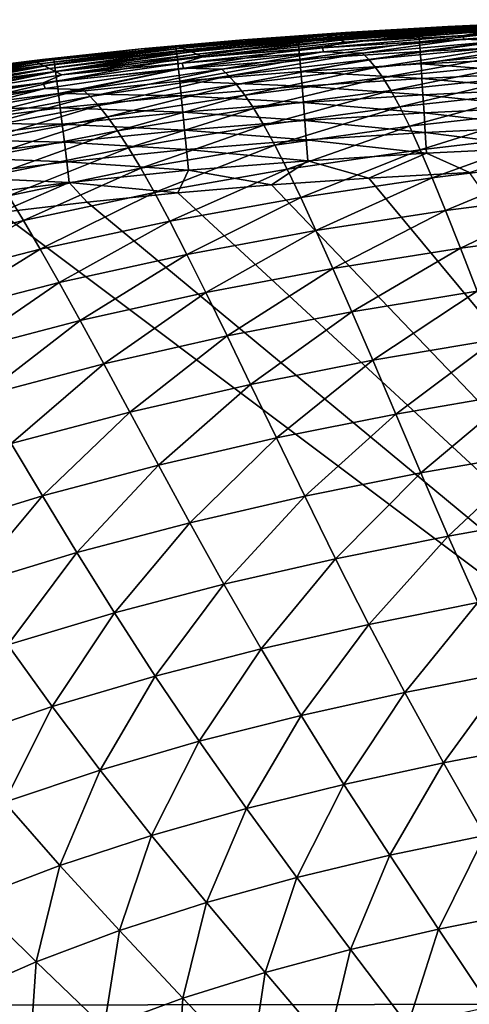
# Model space of a CAD drawing. Header units: metres. Extents: x -105 to 105, y -68 to 103.
# Tile 26 of 256: x -94.37 to -91.35, y 61.4 to 68.02. Entities that reach past the tile are written whole.
import ezdxf

# ---------------------------------------------------------------- set-up
doc = ezdxf.new("R2010")
doc.units = ezdxf.units.M
doc.layers.add('solid_FIT-BATH-150_SW0001', color=7, linetype='CONTINUOUS')

msp = doc.modelspace()

# ---------------------------------------------------------------- linework, layer by layer
at = {"layer": 'solid_FIT-BATH-150_SW0001'}
for points in [[(-91.350197, 67.980423, 13.269473), (-92.329559, 67.92115, 13.272604), (-91.493271, 67.976631, 15.393406)], [(-92.307755, 67.914429, 10.875938), (-92.329559, 67.92115, 13.272604), (-91.350197, 67.980423, 13.269473)], [(-92.329559, 67.92115, 13.272604), (-92.181595, 67.936378, 15.398496), (-91.493271, 67.976631, 15.393406)], [(-91.331184, 67.976166, 10.871188), (-92.307755, 67.914429, 10.875938), (-91.350197, 67.980423, 13.269473)], [(-92.281052, 67.906319, 8.583636), (-92.307755, 67.914429, 10.875938), (-91.331184, 67.976166, 10.871188)], [(-91.307961, 67.970985, 8.577363), (-92.281052, 67.906319, 8.583636), (-91.331184, 67.976166, 10.871188)], [(-91.69194, 67.955475, 15.541383), (-91.493271, 67.976631, 15.393406), (-92.181595, 67.936378, 15.398496)], [(-90.891792, 67.994522, 15.53563), (-91.493271, 67.976631, 15.393406), (-91.69194, 67.955475, 15.541383)], [(-90.891792, 67.994522, 15.53563), (-91.69194, 67.955475, 15.541383), (-91.688881, 67.924751, 15.681681)], [(-90.891792, 67.994522, 15.53563), (-91.688881, 67.924751, 15.681681), (-90.889175, 67.963699, 15.675881)], [(-91.350197, 67.980423, 13.269473), (-91.493271, 67.976631, 15.393406), (-90.808037, 68.008522, 15.388434)], [(-90.891792, 67.994522, 15.53563), (-90.808037, 68.008522, 15.388434), (-91.493271, 67.976631, 15.393406)], [(-90.443283, 67.978088, 0.426956), (-90.452423, 67.957306, -1.352847), (-91.385941, 67.916641, 0.436292)], [(-90.443283, 67.978088, 0.426956), (-91.385941, 67.916641, 0.436292), (-91.223022, 67.945786, 2.316244)], [(-90.37693, 68.023041, 13.266348), (-91.350197, 67.980423, 13.269473), (-90.808037, 68.008522, 15.388434)], [(-91.331184, 67.976166, 10.871188), (-91.350197, 67.980423, 13.269473), (-90.37693, 68.023041, 13.266348)], [(-92.329559, 67.92115, 13.272604), (-93.304321, 67.84214, 13.275725), (-92.869713, 67.886673, 15.403646)], [(-93.280113, 67.832542, 10.880594), (-93.304321, 67.84214, 13.275725), (-92.329559, 67.92115, 13.272604)], [(-92.307755, 67.914429, 10.875938), (-93.280113, 67.832542, 10.880594), (-92.329559, 67.92115, 13.272604)], [(-93.250427, 67.820984, 8.589747), (-93.280113, 67.832542, 10.880594), (-92.307755, 67.914429, 10.875938)], [(-92.281052, 67.906319, 8.583636), (-93.250427, 67.820984, 8.589747), (-92.307755, 67.914429, 10.875938)], [(-93.216873, 67.807739, 6.402229), (-93.250427, 67.820984, 8.589747), (-92.281052, 67.906319, 8.583636)], [(-92.250908, 67.896843, 6.39484), (-93.216873, 67.807739, 6.402229), (-92.281052, 67.906319, 8.583636)], [(-92.329559, 67.92115, 13.272604), (-92.869713, 67.886673, 15.403646), (-92.181595, 67.936378, 15.398496)], [(-92.503067, 67.904045, 15.547396), (-92.181595, 67.936378, 15.398496), (-92.869713, 67.886673, 15.403646)], [(-91.69194, 67.955475, 15.541383), (-92.181595, 67.936378, 15.398496), (-92.503067, 67.904045, 15.547396)], [(-91.69194, 67.955475, 15.541383), (-92.503067, 67.904045, 15.547396), (-92.499481, 67.873451, 15.687753)], [(-91.69194, 67.955475, 15.541383), (-92.499481, 67.873451, 15.687753), (-91.688881, 67.924751, 15.681681)], [(-91.688881, 67.924751, 15.681681), (-92.499481, 67.873451, 15.687753), (-92.494675, 67.823959, 15.82002)], [(-91.688881, 67.924751, 15.681681), (-92.494675, 67.823959, 15.82002), (-91.684898, 67.875137, 15.813884)], [(-91.385941, 67.916641, 0.436292), (-91.38887, 67.892395, -1.343676), (-92.334801, 67.834961, 0.445789)], [(-91.385941, 67.916641, 0.436292), (-92.334801, 67.834961, 0.445789), (-92.183372, 67.87117, 2.325474)], [(-92.250908, 67.896843, 6.39484), (-92.281052, 67.906319, 8.583636), (-91.307961, 67.970985, 8.577363)], [(-91.281746, 67.964722, 6.387272), (-92.250908, 67.896843, 6.39484), (-91.307961, 67.970985, 8.577363)], [(-92.21817, 67.885429, 4.308943), (-92.250908, 67.896843, 6.39484), (-91.281746, 67.964722, 6.387272)], [(-91.253281, 67.956673, 4.300377), (-92.21817, 67.885429, 4.308943), (-91.281746, 67.964722, 6.387272)], [(-91.253281, 67.956673, 4.300377), (-92.183372, 67.87117, 2.325474), (-92.21817, 67.885429, 4.308943)], [(-91.253281, 67.956673, 4.300377), (-91.223022, 67.945786, 2.316244), (-92.183372, 67.87117, 2.325474)], [(-91.385941, 67.916641, 0.436292), (-92.183372, 67.87117, 2.325474), (-91.223022, 67.945786, 2.316244)], [(-90.889175, 67.963699, 15.675881), (-91.688881, 67.924751, 15.681681), (-91.684898, 67.875137, 15.813884)], [(-90.889175, 67.963699, 15.675881), (-91.684898, 67.875137, 15.813884), (-90.88588, 67.913994, 15.808034)], [(-90.88588, 67.913994, 15.808034), (-91.684898, 67.875137, 15.813884), (-91.680046, 67.808136, 15.936461)], [(-90.88588, 67.913994, 15.808034), (-91.680046, 67.808136, 15.936461), (-90.881943, 67.846901, 15.930559)], [(-91.122948, 67.881958, -3.025565), (-91.38887, 67.892395, -1.343676), (-90.452423, 67.957306, -1.352847)], [(-91.385941, 67.916641, 0.436292), (-90.452423, 67.957306, -1.352847), (-91.38887, 67.892395, -1.343676)], [(-93.304321, 67.84214, 13.275725), (-94.26564, 67.740189, 13.27882), (-93.555901, 67.826286, 15.40892)], [(-94.239494, 67.727325, 10.885127), (-94.26564, 67.740189, 13.27882), (-93.304321, 67.84214, 13.275725)], [(-93.280113, 67.832542, 10.880594), (-94.239494, 67.727325, 10.885127), (-93.304321, 67.84214, 13.275725)], [(-93.304321, 67.84214, 13.275725), (-93.555901, 67.826286, 15.40892), (-92.869713, 67.886673, 15.403646)], [(-93.321487, 67.837952, 15.55368), (-92.869713, 67.886673, 15.403646), (-93.555901, 67.826286, 15.40892)], [(-92.503067, 67.904045, 15.547396), (-92.869713, 67.886673, 15.403646), (-93.321487, 67.837952, 15.55368)], [(-92.503067, 67.904045, 15.547396), (-93.321487, 67.837952, 15.55368), (-93.317276, 67.80751, 15.694112)], [(-92.503067, 67.904045, 15.547396), (-93.317276, 67.80751, 15.694112), (-92.499481, 67.873451, 15.687753)], [(-92.499481, 67.873451, 15.687753), (-93.317276, 67.80751, 15.694112), (-93.311478, 67.758179, 15.826457)], [(-92.499481, 67.873451, 15.687753), (-93.311478, 67.758179, 15.826457), (-92.494675, 67.823959, 15.82002)], [(-93.180435, 67.792404, 4.317369), (-93.216873, 67.807739, 6.402229), (-92.250908, 67.896843, 6.39484)], [(-92.21817, 67.885429, 4.308943), (-93.180435, 67.792404, 4.317369), (-92.250908, 67.896843, 6.39484)], [(-92.21817, 67.885429, 4.308943), (-93.141693, 67.77417, 2.33466), (-93.180435, 67.792404, 4.317369)], [(-92.21817, 67.885429, 4.308943), (-92.183372, 67.87117, 2.325474), (-93.141693, 67.77417, 2.33466)], [(-92.334801, 67.834961, 0.445789), (-93.141693, 67.77417, 2.33466), (-92.183372, 67.87117, 2.325474)], [(-91.684898, 67.875137, 15.813884), (-92.494675, 67.823959, 15.82002), (-92.488716, 67.75708, 15.942663)], [(-91.684898, 67.875137, 15.813884), (-92.488716, 67.75708, 15.942663), (-91.680046, 67.808136, 15.936461)], [(-92.334801, 67.834961, 0.445789), (-91.38887, 67.892395, -1.343676), (-92.331581, 67.806656, -1.334169)], [(-92.068336, 67.797668, -3.016387), (-92.331581, 67.806656, -1.334169), (-91.38887, 67.892395, -1.343676)], [(-91.122948, 67.881958, -3.025565), (-92.068336, 67.797668, -3.016387), (-91.38887, 67.892395, -1.343676)], [(-92.025826, 67.756531, -4.597935), (-92.068336, 67.797668, -3.016387), (-91.122948, 67.881958, -3.025565)], [(-91.086006, 67.843803, -4.606498), (-92.025826, 67.756531, -4.597935), (-91.122948, 67.881958, -3.025565)], [(-91.980225, 67.702782, -6.083648), (-92.025826, 67.756531, -4.597935), (-91.086006, 67.843803, -4.606498)], [(-91.046425, 67.792976, -6.091373), (-91.980225, 67.702782, -6.083648), (-91.086006, 67.843803, -4.606498)], [(-90.881943, 67.846901, 15.930559), (-91.680046, 67.808136, 15.936461), (-91.674423, 67.725258, 16.047882)], [(-90.881943, 67.846901, 15.930559), (-91.674423, 67.725258, 16.047882), (-90.877441, 67.763939, 16.041925)], [(-94.26564, 67.740189, 13.27882), (-94.219925, 67.755852, 15.414201), (-93.555901, 67.826286, 15.40892)], [(-94.207367, 67.711876, 8.59566), (-94.239494, 67.727325, 10.885127), (-93.280113, 67.832542, 10.880594)], [(-94.142242, 67.754562, 15.56025), (-93.555901, 67.826286, 15.40892), (-94.219925, 67.755852, 15.414201)], [(-93.250427, 67.820984, 8.589747), (-94.207367, 67.711876, 8.59566), (-93.280113, 67.832542, 10.880594)], [(-94.171051, 67.694374, 6.40939), (-94.207367, 67.711876, 8.59566), (-93.250427, 67.820984, 8.589747)], [(-93.216873, 67.807739, 6.402229), (-94.171051, 67.694374, 6.40939), (-93.250427, 67.820984, 8.589747)], [(-94.131584, 67.674576, 4.325596), (-94.171051, 67.694374, 6.40939), (-93.216873, 67.807739, 6.402229)], [(-93.321487, 67.837952, 15.55368), (-93.555901, 67.826286, 15.40892), (-94.142242, 67.754562, 15.56025)], [(-93.321487, 67.837952, 15.55368), (-94.142242, 67.754562, 15.56025), (-94.137291, 67.724304, 15.700769)], [(-93.321487, 67.837952, 15.55368), (-94.137291, 67.724304, 15.700769), (-93.317276, 67.80751, 15.694112)], [(-93.317276, 67.80751, 15.694112), (-94.137291, 67.724304, 15.700769), (-94.130325, 67.675186, 15.833206)], [(-93.180435, 67.792404, 4.317369), (-94.131584, 67.674576, 4.325596), (-93.216873, 67.807739, 6.402229)], [(-93.180435, 67.792404, 4.317369), (-94.089607, 67.651848, 2.343734), (-94.131584, 67.674576, 4.325596)], [(-93.317276, 67.80751, 15.694112), (-94.130325, 67.675186, 15.833206), (-93.311478, 67.758179, 15.826457)], [(-93.180435, 67.792404, 4.317369), (-93.141693, 67.77417, 2.33466), (-94.089607, 67.651848, 2.343734)], [(-93.280464, 67.730095, 0.455373), (-94.089607, 67.651848, 2.343734), (-93.141693, 67.77417, 2.33466)], [(-92.494675, 67.823959, 15.82002), (-93.311478, 67.758179, 15.826457), (-93.304207, 67.691467, 15.94918)], [(-92.494675, 67.823959, 15.82002), (-93.304207, 67.691467, 15.94918), (-92.488716, 67.75708, 15.942663)], [(-92.334801, 67.834961, 0.445789), (-92.331581, 67.806656, -1.334169), (-93.280464, 67.730095, 0.455373)], [(-92.334801, 67.834961, 0.445789), (-93.280464, 67.730095, 0.455373), (-93.141693, 67.77417, 2.33466)], [(-93.280464, 67.730095, 0.455373), (-92.331581, 67.806656, -1.334169), (-93.2714, 67.697159, -1.324392)], [(-93.013496, 67.689384, -3.006698), (-93.2714, 67.697159, -1.324392), (-92.331581, 67.806656, -1.334169)], [(-92.068336, 67.797668, -3.016387), (-93.013496, 67.689384, -3.006698), (-92.331581, 67.806656, -1.334169)], [(-92.965996, 67.644798, -4.588607), (-93.013496, 67.689384, -3.006698), (-92.068336, 67.797668, -3.016387)], [(-92.025826, 67.756531, -4.597935), (-92.965996, 67.644798, -4.588607), (-92.068336, 67.797668, -3.016387)], [(-91.680046, 67.808136, 15.936461), (-92.488716, 67.75708, 15.942663), (-92.481743, 67.674332, 16.054152)], [(-91.680046, 67.808136, 15.936461), (-92.481743, 67.674332, 16.054152), (-91.674423, 67.725258, 16.047882)], [(-91.930824, 67.633667, -7.476089), (-91.980225, 67.702782, -6.083648), (-91.046425, 67.792976, -6.091373)], [(-91.003609, 67.726753, -7.482804), (-91.930824, 67.633667, -7.476089), (-91.046425, 67.792976, -6.091373)], [(-94.26564, 67.740189, 13.27882), (-95.206474, 67.611961, 13.281869), (-94.851318, 67.676216, 15.419418)], [(-95.178879, 67.595543, 10.889516), (-95.206474, 67.611961, 13.281869), (-94.26564, 67.740189, 13.27882)], [(-94.239494, 67.727325, 10.885127), (-95.178879, 67.595543, 10.889516), (-94.26564, 67.740189, 13.27882)], [(-95.144928, 67.575844, 8.601348), (-95.178879, 67.595543, 10.889516), (-94.239494, 67.727325, 10.885127)], [(-94.207367, 67.711876, 8.59566), (-95.144928, 67.575844, 8.601348), (-94.239494, 67.727325, 10.885127)], [(-95.106506, 67.553665, 6.416288), (-95.144928, 67.575844, 8.601348), (-94.207367, 67.711876, 8.59566)], [(-94.171051, 67.694374, 6.40939), (-95.106506, 67.553665, 6.416288), (-94.207367, 67.711876, 8.59566)], [(-94.142242, 67.754562, 15.56025), (-94.851318, 67.676216, 15.419418), (-94.95974, 67.651054, 15.567115)], [(-94.142242, 67.754562, 15.56025), (-94.95974, 67.651054, 15.567115), (-94.953911, 67.62104, 15.707738)], [(-94.142242, 67.754562, 15.56025), (-94.953911, 67.62104, 15.707738), (-94.137291, 67.724304, 15.700769)], [(-94.137291, 67.724304, 15.700769), (-94.953911, 67.62104, 15.707738), (-94.945564, 67.572189, 15.840281)], [(-94.137291, 67.724304, 15.700769), (-94.945564, 67.572189, 15.840281), (-94.130325, 67.675186, 15.833206)], [(-94.26564, 67.740189, 13.27882), (-94.851318, 67.676216, 15.419418), (-94.219925, 67.755852, 15.414201)], [(-94.142242, 67.754562, 15.56025), (-94.219925, 67.755852, 15.414201), (-94.851318, 67.676216, 15.419418)], [(-93.280464, 67.730095, 0.455373), (-93.2714, 67.697159, -1.324392), (-94.215286, 67.599258, 0.464974)], [(-93.280464, 67.730095, 0.455373), (-94.215286, 67.599258, 0.464974), (-94.089607, 67.651848, 2.343734)], [(-93.311478, 67.758179, 15.826457), (-94.130325, 67.675186, 15.833206), (-94.12149, 67.608704, 15.956022)], [(-93.311478, 67.758179, 15.826457), (-94.12149, 67.608704, 15.956022), (-93.304207, 67.691467, 15.94918)], [(-92.488716, 67.75708, 15.942663), (-93.304207, 67.691467, 15.94918), (-93.295624, 67.608887, 16.060745)], [(-92.488716, 67.75708, 15.942663), (-93.295624, 67.608887, 16.060745), (-92.481743, 67.674332, 16.054152)], [(-92.914917, 67.587761, -6.074862), (-92.965996, 67.644798, -4.588607), (-92.025826, 67.756531, -4.597935)], [(-91.980225, 67.702782, -6.083648), (-92.914917, 67.587761, -6.074862), (-92.025826, 67.756531, -4.597935)], [(-91.674423, 67.725258, 16.047882), (-92.481743, 67.674332, 16.054152), (-91.668144, 67.628006, 16.146618)], [(-91.8769, 67.54641, -8.777821), (-91.930824, 67.633667, -7.476089), (-91.003609, 67.726753, -7.482804)], [(-90.956963, 67.64241, -8.783402), (-91.8769, 67.54641, -8.777821), (-91.003609, 67.726753, -7.482804)], [(-90.877441, 67.763939, 16.041925), (-91.674423, 67.725258, 16.047882), (-90.872475, 67.666595, 16.140608)], [(-91.674423, 67.725258, 16.047882), (-91.668144, 67.628006, 16.146618), (-90.872475, 67.666595, 16.140608)], [(-95.064735, 67.528992, 4.333579), (-95.106506, 67.553665, 6.416288), (-94.171051, 67.694374, 6.40939)], [(-94.131584, 67.674576, 4.325596), (-95.064735, 67.528992, 4.333579), (-94.171051, 67.694374, 6.40939)], [(-94.131584, 67.674576, 4.325596), (-95.020264, 67.501328, 2.35264), (-95.064735, 67.528992, 4.333579)], [(-94.131584, 67.674576, 4.325596), (-94.089607, 67.651848, 2.343734), (-95.020264, 67.501328, 2.35264)], [(-94.215286, 67.599258, 0.464974), (-95.020264, 67.501328, 2.35264), (-94.089607, 67.651848, 2.343734)], [(-94.130325, 67.675186, 15.833206), (-94.945564, 67.572189, 15.840281), (-94.934891, 67.506012, 15.963202)], [(-94.130325, 67.675186, 15.833206), (-94.934891, 67.506012, 15.963202), (-94.12149, 67.608704, 15.956022)], [(-94.215286, 67.599258, 0.464974), (-93.2714, 67.697159, -1.324392), (-94.200874, 67.561195, -1.314417)], [(-93.950394, 67.554298, -2.996567), (-94.200874, 67.561195, -1.314417), (-93.2714, 67.697159, -1.324392)], [(-93.304207, 67.691467, 15.94918), (-94.12149, 67.608704, 15.956022), (-94.110992, 67.52636, 16.067678)], [(-93.304207, 67.691467, 15.94918), (-94.110992, 67.52636, 16.067678), (-93.295624, 67.608887, 16.060745)], [(-93.013496, 67.689384, -3.006698), (-93.950394, 67.554298, -2.996567), (-93.2714, 67.697159, -1.324392)], [(-93.898575, 67.505867, -4.578576), (-93.950394, 67.554298, -2.996567), (-93.013496, 67.689384, -3.006698)], [(-92.965996, 67.644798, -4.588607), (-93.898575, 67.505867, -4.578576), (-93.013496, 67.689384, -3.006698)], [(-93.842667, 67.44519, -6.065073), (-93.898575, 67.505867, -4.578576), (-92.965996, 67.644798, -4.588607)], [(-92.914917, 67.587761, -6.074862), (-93.842667, 67.44519, -6.065073), (-92.965996, 67.644798, -4.588607)], [(-92.481743, 67.674332, 16.054152), (-93.295624, 67.608887, 16.060745), (-92.473892, 67.577194, 16.15295)], [(-92.859421, 67.515457, -7.46797), (-92.914917, 67.587761, -6.074862), (-91.980225, 67.702782, -6.083648)], [(-91.930824, 67.633667, -7.476089), (-92.859421, 67.515457, -7.46797), (-91.980225, 67.702782, -6.083648)], [(-92.481743, 67.674332, 16.054152), (-92.473892, 67.577194, 16.15295), (-91.668144, 67.628006, 16.146618)], [(-91.817711, 67.43824, -9.991391), (-91.8769, 67.54641, -8.777821), (-90.956963, 67.64241, -8.783402)], [(-90.905861, 67.537201, -9.995776), (-91.817711, 67.43824, -9.991391), (-90.956963, 67.64241, -8.783402)], [(-90.872475, 67.666595, 16.140608), (-91.668144, 67.628006, 16.146618), (-90.867111, 67.556396, 16.225073)], [(-94.215286, 67.599258, 0.464974), (-94.200874, 67.561195, -1.314417), (-95.132645, 67.43972, 0.474527)], [(-94.215286, 67.599258, 0.464974), (-95.132645, 67.43972, 0.474527), (-95.020264, 67.501328, 2.35264)], [(-94.12149, 67.608704, 15.956022), (-94.934891, 67.506012, 15.963202), (-94.922119, 67.424004, 16.074963)], [(-94.12149, 67.608704, 15.956022), (-94.922119, 67.424004, 16.074963), (-94.110992, 67.52636, 16.067678)], [(-93.295624, 67.608887, 16.060745), (-94.110992, 67.52636, 16.067678), (-93.285889, 67.511932, 16.15962)], [(-93.781693, 67.369484, -7.4585), (-93.842667, 67.44519, -6.065073), (-92.914917, 67.587761, -6.074862)], [(-92.859421, 67.515457, -7.46797), (-93.781693, 67.369484, -7.4585), (-92.914917, 67.587761, -6.074862)], [(-93.295624, 67.608887, 16.060745), (-93.285889, 67.511932, 16.15962), (-92.473892, 67.577194, 16.15295)], [(-92.473892, 67.577194, 16.15295), (-93.285889, 67.511932, 16.15962), (-92.465286, 67.467194, 16.237528)], [(-92.798683, 67.425117, -8.770434), (-92.859421, 67.515457, -7.46797), (-91.930824, 67.633667, -7.476089)], [(-91.8769, 67.54641, -8.777821), (-92.798683, 67.425117, -8.770434), (-91.930824, 67.633667, -7.476089)], [(-91.668144, 67.628006, 16.146618), (-92.473892, 67.577194, 16.15295), (-91.661308, 67.517883, 16.231134)], [(-92.473892, 67.577194, 16.15295), (-92.465286, 67.467194, 16.237528), (-91.661308, 67.517883, 16.231134)], [(-91.668144, 67.628006, 16.146618), (-91.661308, 67.517883, 16.231134), (-90.867111, 67.556396, 16.225073)], [(-95.132645, 67.43972, 0.474527), (-94.200874, 67.561195, -1.314417), (-95.113457, 67.396133, -1.30432)], [(-94.872276, 67.389786, -2.986078), (-95.113457, 67.396133, -1.30432), (-94.200874, 67.561195, -1.314417)], [(-94.110992, 67.52636, 16.067678), (-94.922119, 67.424004, 16.074963), (-94.099022, 67.429657, 16.166639)], [(-93.950394, 67.554298, -2.996567), (-94.872276, 67.389786, -2.986078), (-94.200874, 67.561195, -1.314417)], [(-94.816856, 67.337181, -4.567934), (-94.872276, 67.389786, -2.986078), (-93.950394, 67.554298, -2.996567)], [(-93.898575, 67.505867, -4.578576), (-94.816856, 67.337181, -4.567934), (-93.950394, 67.554298, -2.996567)], [(-94.110992, 67.52636, 16.067678), (-94.099022, 67.429657, 16.166639), (-93.285889, 67.511932, 16.15962)], [(-93.285889, 67.511932, 16.15962), (-94.099022, 67.429657, 16.166639), (-93.275162, 67.402107, 16.244267)], [(-93.714691, 67.27594, -8.761295), (-93.781693, 67.369484, -7.4585), (-92.859421, 67.515457, -7.46797)], [(-92.798683, 67.425117, -8.770434), (-93.714691, 67.27594, -8.761295), (-92.859421, 67.515457, -7.46797)], [(-93.285889, 67.511932, 16.15962), (-93.275162, 67.402107, 16.244267), (-92.465286, 67.467194, 16.237528)], [(-92.731796, 67.31395, -9.984744), (-92.798683, 67.425117, -8.770434), (-91.8769, 67.54641, -8.777821)], [(-91.817711, 67.43824, -9.991391), (-92.731796, 67.31395, -9.984744), (-91.8769, 67.54641, -8.777821)], [(-91.661308, 67.517883, 16.231134), (-92.465286, 67.467194, 16.237528), (-91.654007, 67.3964, 16.299904)], [(-91.752296, 67.306419, -11.119302), (-91.817711, 67.43824, -9.991391), (-90.905861, 67.537201, -9.995776)], [(-90.84948, 67.408371, -11.122498), (-91.752296, 67.306419, -11.119302), (-90.905861, 67.537201, -9.995776)], [(-90.867111, 67.556396, 16.225073), (-91.661308, 67.517883, 16.231134), (-90.861427, 67.434837, 16.293795)], [(-91.661308, 67.517883, 16.231134), (-91.654007, 67.3964, 16.299904), (-90.861427, 67.434837, 16.293795)], [(-94.756805, 67.272629, -6.054377), (-94.816856, 67.337181, -4.567934), (-93.898575, 67.505867, -4.578576)], [(-93.842667, 67.44519, -6.065073), (-94.756805, 67.272629, -6.054377), (-93.898575, 67.505867, -4.578576)], [(-94.69101, 67.193352, -7.447783), (-94.756805, 67.272629, -6.054377), (-93.842667, 67.44519, -6.065073)], [(-93.781693, 67.369484, -7.4585), (-94.69101, 67.193352, -7.447783), (-93.842667, 67.44519, -6.065073)], [(-92.465286, 67.467194, 16.237528), (-93.275162, 67.402107, 16.244267), (-92.456032, 67.345833, 16.306351)], [(-92.465286, 67.467194, 16.237528), (-92.456032, 67.345833, 16.306351), (-91.654007, 67.3964, 16.299904)], [(-94.922119, 67.424004, 16.074963), (-94.907486, 67.327652, 16.174017), (-94.099022, 67.429657, 16.166639)], [(-94.099022, 67.429657, 16.166639), (-94.907486, 67.327652, 16.174017), (-94.08577, 67.320091, 16.251364)], [(-94.099022, 67.429657, 16.166639), (-94.08577, 67.320091, 16.251364), (-93.275162, 67.402107, 16.244267)], [(-93.275162, 67.402107, 16.244267), (-94.08577, 67.320091, 16.251364), (-93.26358, 67.280914, 16.313152)], [(-93.640625, 67.161789, -9.975891), (-93.714691, 67.27594, -8.761295), (-92.798683, 67.425117, -8.770434)], [(-92.731796, 67.31395, -9.984744), (-93.640625, 67.161789, -9.975891), (-92.798683, 67.425117, -8.770434)], [(-93.275162, 67.402107, 16.244267), (-93.26358, 67.280914, 16.313152), (-92.456032, 67.345833, 16.306351)], [(-92.657692, 67.17923, -11.113338), (-92.731796, 67.31395, -9.984744), (-91.817711, 67.43824, -9.991391)], [(-91.752296, 67.306419, -11.119302), (-92.657692, 67.17923, -11.113338), (-91.817711, 67.43824, -9.991391)], [(-91.654007, 67.3964, 16.299904), (-92.456032, 67.345833, 16.306351), (-91.646309, 67.26506, 16.351395)], [(-91.679665, 67.148193, -12.16404), (-91.752296, 67.306419, -11.119302), (-90.84948, 67.408371, -11.122498)], [(-90.786964, 67.253166, -12.166136), (-91.679665, 67.148193, -12.16404), (-90.84948, 67.408371, -11.122498)], [(-90.861427, 67.434837, 16.293795), (-91.654007, 67.3964, 16.299904), (-90.855476, 67.303429, 16.345242)], [(-91.654007, 67.3964, 16.299904), (-91.646309, 67.26506, 16.351395), (-90.855476, 67.303429, 16.345242)], [(-94.907486, 67.327652, 16.174017), (-94.891228, 67.21846, 16.258829), (-94.08577, 67.320091, 16.251364)], [(-94.08577, 67.320091, 16.251364), (-94.891228, 67.21846, 16.258829), (-94.071404, 67.199165, 16.320318)], [(-94.618347, 67.096573, -8.750526), (-94.69101, 67.193352, -7.447783), (-93.781693, 67.369484, -7.4585)], [(-93.714691, 67.27594, -8.761295), (-94.618347, 67.096573, -8.750526), (-93.781693, 67.369484, -7.4585)], [(-94.08577, 67.320091, 16.251364), (-94.071404, 67.199165, 16.320318), (-93.26358, 67.280914, 16.313152)], [(-93.558281, 67.024345, -11.10468), (-93.640625, 67.161789, -9.975891), (-92.731796, 67.31395, -9.984744)], [(-92.657692, 67.17923, -11.113338), (-93.558281, 67.024345, -11.10468), (-92.731796, 67.31395, -9.984744)], [(-92.456032, 67.345833, 16.306351), (-93.26358, 67.280914, 16.313152), (-92.446228, 67.214607, 16.357889)], [(-92.456032, 67.345833, 16.306351), (-92.446228, 67.214607, 16.357889), (-91.646309, 67.26506, 16.351395)], [(-94.537674, 66.97953, -9.964978), (-94.618347, 67.096573, -8.750526), (-93.714691, 67.27594, -8.761295)], [(-93.640625, 67.161789, -9.975891), (-94.537674, 66.97953, -9.964978), (-93.714691, 67.27594, -8.761295)], [(-93.26358, 67.280914, 16.313152), (-94.071404, 67.199165, 16.320318), (-93.251266, 67.149872, 16.36474)], [(-93.26358, 67.280914, 16.313152), (-93.251266, 67.149872, 16.36474), (-92.446228, 67.214607, 16.357889)], [(-92.575218, 67.018257, -12.158645), (-92.657692, 67.17923, -11.113338), (-91.752296, 67.306419, -11.119302)], [(-91.679665, 67.148193, -12.16404), (-92.575218, 67.018257, -12.158645), (-91.752296, 67.306419, -11.119302)], [(-91.646309, 67.26506, 16.351395), (-92.446228, 67.214607, 16.357889), (-91.63829, 67.125374, 16.384073)], [(-91.598824, 66.960808, -13.128093), (-91.679665, 67.148193, -12.16404), (-90.786964, 67.253166, -12.166136)], [(-90.855476, 67.303429, 16.345242), (-91.646309, 67.26506, 16.351395), (-90.849304, 67.163673, 16.377886)], [(-91.646309, 67.26506, 16.351395), (-91.63829, 67.125374, 16.384073), (-90.849304, 67.163673, 16.377886)], [(-90.717476, 67.068817, -13.129257), (-91.598824, 66.960808, -13.128093), (-90.786964, 67.253166, -12.166136)], [(-94.891228, 67.21846, 16.258829), (-94.873566, 67.097923, 16.327854), (-94.071404, 67.199165, 16.320318)], [(-94.071404, 67.199165, 16.320318), (-94.873566, 67.097923, 16.327854), (-94.056091, 67.06839, 16.37196)], [(-94.071404, 67.199165, 16.320318), (-94.056091, 67.06839, 16.37196), (-93.251266, 67.149872, 16.36474)], [(-93.466354, 66.86097, -12.150044), (-93.558281, 67.024345, -11.10468), (-92.657692, 67.17923, -11.113338)], [(-92.575218, 67.018257, -12.158645), (-93.466354, 66.86097, -12.150044), (-92.657692, 67.17923, -11.113338)], [(-92.446228, 67.214607, 16.357889), (-93.251266, 67.149872, 16.36474), (-92.435982, 67.075027, 16.390606)], [(-92.446228, 67.214607, 16.357889), (-92.435982, 67.075027, 16.390606), (-91.63829, 67.125374, 16.384073)], [(-94.447601, 66.83963, -11.093499), (-94.537674, 66.97953, -9.964978), (-93.640625, 67.161789, -9.975891)], [(-93.558281, 67.024345, -11.10468), (-94.447601, 66.83963, -11.093499), (-93.640625, 67.161789, -9.975891)], [(-93.251266, 67.149872, 16.36474), (-94.056091, 67.06839, 16.37196), (-93.238358, 67.010468, 16.397497)], [(-93.251266, 67.149872, 16.36474), (-93.238358, 67.010468, 16.397497), (-92.435982, 67.075027, 16.390606)], [(-92.483238, 66.8283, -13.123089), (-92.575218, 67.018257, -12.158645), (-91.679665, 67.148193, -12.16404)], [(-91.598824, 66.960808, -13.128093), (-92.483238, 66.8283, -13.123089), (-91.679665, 67.148193, -12.16404)], [(-91.63829, 67.125374, 16.384073), (-92.435982, 67.075027, 16.390606), (-92.025299, 66.957542, 16.399611)], [(-91.63829, 67.125374, 16.384073), (-92.025299, 66.957542, 16.399611), (-91.349533, 66.996109, 16.394138)], [(-90.849304, 67.163673, 16.377886), (-91.63829, 67.125374, 16.384073), (-91.349533, 66.996109, 16.394138)], [(-94.873566, 67.097923, 16.327854), (-94.854698, 66.967545, 16.379551), (-94.056091, 67.06839, 16.37196)], [(-94.056091, 67.06839, 16.37196), (-94.854698, 66.967545, 16.379551), (-94.040009, 66.92926, 16.404755)], [(-94.056091, 67.06839, 16.37196), (-94.040009, 66.92926, 16.404755), (-93.238358, 67.010468, 16.397497)], [(-92.435982, 67.075027, 16.390606), (-93.238358, 67.010468, 16.397497), (-92.67881, 66.912155, 16.405096)], [(-92.435982, 67.075027, 16.390606), (-92.67881, 66.912155, 16.405096), (-92.025299, 66.957542, 16.399611)], [(-91.508789, 66.741524, -14.013943), (-91.598824, 66.960808, -13.128093), (-90.717476, 67.068817, -13.129257)], [(-90.640152, 66.852562, -14.014424), (-91.508789, 66.741524, -14.013943), (-90.717476, 67.068817, -13.129257)], [(-94.346703, 66.674286, -12.138448), (-94.447601, 66.83963, -11.093499), (-93.558281, 67.024345, -11.10468)], [(-93.466354, 66.86097, -12.150044), (-94.346703, 66.674286, -12.138448), (-93.558281, 67.024345, -11.10468)], [(-93.238358, 67.010468, 16.397497), (-94.040009, 66.92926, 16.404755), (-93.309914, 66.858833, 16.41061)], [(-93.363579, 66.668999, -13.114367), (-93.466354, 66.86097, -12.150044), (-92.575218, 67.018257, -12.158645)], [(-92.483238, 66.8283, -13.123089), (-93.363579, 66.668999, -13.114367), (-92.575218, 67.018257, -12.158645)], [(-93.238358, 67.010468, 16.397497), (-93.309914, 66.858833, 16.41061), (-92.67881, 66.912155, 16.405096)], [(-91.349533, 66.996109, 16.394138), (-92.025299, 66.957542, 16.399611), (-87.416382, 61.410892, 16.429518)], [(-94.854698, 66.967545, 16.379551), (-94.834831, 66.828827, 16.41238), (-94.040009, 66.92926, 16.404755)], [(-94.040009, 66.92926, 16.404755), (-94.834831, 66.828827, 16.41238), (-94.504074, 66.727371, 16.421719)], [(-94.040009, 66.92926, 16.404755), (-94.504074, 66.727371, 16.421719), (-93.918266, 66.797089, 16.416153)], [(-94.040009, 66.92926, 16.404755), (-93.918266, 66.797089, 16.416153), (-93.309914, 66.858833, 16.41061)], [(-92.025299, 66.957542, 16.399611), (-92.67881, 66.912155, 16.405096), (-87.416382, 61.410892, 16.429518)], [(-92.380623, 66.606667, -14.009091), (-92.483238, 66.8283, -13.123089), (-91.598824, 66.960808, -13.128093)], [(-91.508789, 66.741524, -14.013943), (-92.380623, 66.606667, -14.009091), (-91.598824, 66.960808, -13.128093)], [(-94.233559, 66.480904, -13.10218), (-94.346703, 66.674286, -12.138448), (-93.466354, 66.86097, -12.150044)], [(-93.363579, 66.668999, -13.114367), (-94.233559, 66.480904, -13.10218), (-93.466354, 66.86097, -12.150044)], [(-93.309914, 66.858833, 16.41061), (-93.918266, 66.797089, 16.416153), (-87.416382, 61.410892, 16.429518)], [(-92.67881, 66.912155, 16.405096), (-93.309914, 66.858833, 16.41061), (-87.416382, 61.410892, 16.429518)], [(-91.4086, 66.488014, -14.823488), (-91.508789, 66.741524, -14.013943), (-90.640152, 66.852562, -14.014424)], [(-90.554176, 66.602005, -14.823619), (-91.4086, 66.488014, -14.823488), (-90.640152, 66.852562, -14.014424)], [(-94.346703, 66.674286, -12.138448), (-95.209915, 66.456146, -12.124071), (-94.447601, 66.83963, -11.093499)], [(-93.918266, 66.797089, 16.416153), (-94.504074, 66.727371, 16.421719), (-87.416382, 61.410892, 16.429518)], [(-93.24868, 66.445778, -14.000029), (-93.363579, 66.668999, -13.114367), (-92.483238, 66.8283, -13.123089)], [(-92.380623, 66.606667, -14.009091), (-93.24868, 66.445778, -14.000029), (-92.483238, 66.8283, -13.123089)], [(-94.504074, 66.727371, 16.421719), (-95.036125, 61.398125, 16.499413), (-87.416382, 61.410892, 16.429518)], [(-92.266312, 66.35112, -14.818504), (-92.380623, 66.606667, -14.009091), (-91.508789, 66.741524, -14.013943)], [(-91.4086, 66.488014, -14.823488), (-92.266312, 66.35112, -14.818504), (-91.508789, 66.741524, -14.013943)], [(-95.086914, 66.262054, -13.086785), (-95.209915, 66.456146, -12.124071), (-94.346703, 66.674286, -12.138448)], [(-94.233559, 66.480904, -13.10218), (-95.086914, 66.262054, -13.086785), (-94.346703, 66.674286, -12.138448)], [(-94.10675, 66.25692, -13.987052), (-94.233559, 66.480904, -13.10218), (-93.363579, 66.668999, -13.114367)], [(-93.24868, 66.445778, -14.000029), (-94.10675, 66.25692, -13.987052), (-93.363579, 66.668999, -13.114367)], [(-93.120461, 66.189171, -14.808866), (-93.24868, 66.445778, -14.000029), (-92.380623, 66.606667, -14.009091)], [(-92.266312, 66.35112, -14.818504), (-93.120461, 66.189171, -14.808866), (-92.380623, 66.606667, -14.009091)], [(-91.29744, 66.198769, -15.5575), (-91.4086, 66.488014, -14.823488), (-90.554176, 66.602005, -14.823619)], [(-94.948677, 66.0382, -13.970465), (-95.086914, 66.262054, -13.086785), (-94.233559, 66.480904, -13.10218)], [(-94.10675, 66.25692, -13.987052), (-94.948677, 66.0382, -13.970465), (-94.233559, 66.480904, -13.10218)], [(-92.139389, 66.060326, -15.55208), (-92.266312, 66.35112, -14.818504), (-91.4086, 66.488014, -14.823488)], [(-91.29744, 66.198769, -15.5575), (-92.139389, 66.060326, -15.55208), (-91.4086, 66.488014, -14.823488)], [(-93.964966, 66.000313, -14.794915), (-94.10675, 66.25692, -13.987052), (-93.24868, 66.445778, -14.000029)], [(-93.120461, 66.189171, -14.808866), (-93.964966, 66.000313, -14.794915), (-93.24868, 66.445778, -14.000029)], [(-92.977943, 65.898064, -15.541673), (-93.120461, 66.189171, -14.808866), (-92.266312, 66.35112, -14.818504)], [(-92.139389, 66.060326, -15.55208), (-92.977943, 65.898064, -15.541673), (-92.266312, 66.35112, -14.818504)], [(-94.793785, 65.782684, -14.777007), (-94.948677, 66.0382, -13.970465), (-94.10675, 66.25692, -13.987052)], [(-93.964966, 66.000313, -14.794915), (-94.793785, 65.782684, -14.777007), (-94.10675, 66.25692, -13.987052)], [(-93.807159, 65.710144, -15.526664), (-93.964966, 66.000313, -14.794915), (-93.120461, 66.189171, -14.808866)], [(-92.977943, 65.898064, -15.541673), (-93.807159, 65.710144, -15.526664), (-93.120461, 66.189171, -14.808866)], [(-91.999023, 65.733391, -16.210598), (-92.139389, 66.060326, -15.55208), (-91.29744, 66.198769, -15.5575)], [(-91.174545, 65.872688, -16.216772), (-91.999023, 65.733391, -16.210598), (-91.29744, 66.198769, -15.5575)], [(-92.820236, 65.571747, -16.199282), (-92.977943, 65.898064, -15.541673), (-92.139389, 66.060326, -15.55208)], [(-91.999023, 65.733391, -16.210598), (-92.820236, 65.571747, -16.199282), (-92.139389, 66.060326, -15.55208)], [(-94.621101, 65.494759, -15.507446), (-94.793785, 65.782684, -14.777007), (-93.964966, 66.000313, -14.794915)], [(-93.807159, 65.710144, -15.526664), (-94.621101, 65.494759, -15.507446), (-93.964966, 66.000313, -14.794915)], [(-93.632362, 65.385918, -16.183231), (-93.807159, 65.710144, -15.526664), (-92.977943, 65.898064, -15.541673)], [(-92.820236, 65.571747, -16.199282), (-93.632362, 65.385918, -16.183231), (-92.977943, 65.898064, -15.541673)], [(-91.844582, 65.371429, -16.795759), (-91.999023, 65.733391, -16.210598), (-91.174545, 65.872688, -16.216772)], [(-91.039337, 65.510651, -16.80299), (-91.844582, 65.371429, -16.795759), (-91.174545, 65.872688, -16.216772)], [(-92.646645, 65.211517, -16.783442), (-92.820236, 65.571747, -16.199282), (-91.999023, 65.733391, -16.210598)], [(-91.844582, 65.371429, -16.795759), (-92.646645, 65.211517, -16.783442), (-91.999023, 65.733391, -16.210598)], [(-94.429619, 65.17411, -16.162865), (-94.621101, 65.494759, -15.507446), (-93.807159, 65.710144, -15.526664)], [(-93.632362, 65.385918, -16.183231), (-94.429619, 65.17411, -16.162865), (-93.807159, 65.710144, -15.526664)], [(-93.439827, 65.029068, -16.766453), (-93.632362, 65.385918, -16.183231), (-92.820236, 65.571747, -16.199282)], [(-92.646645, 65.211517, -16.783442), (-93.439827, 65.029068, -16.766453), (-92.820236, 65.571747, -16.199282)], [(-91.675499, 64.976372, -17.309654), (-91.844582, 65.371429, -16.795759), (-91.039337, 65.510651, -16.80299)], [(-90.891296, 65.114342, -17.318228), (-91.675499, 64.976372, -17.309654), (-91.039337, 65.510651, -16.80299)], [(-94.218506, 64.82225, -16.745207), (-94.429619, 65.17411, -16.162865), (-93.632362, 65.385918, -16.183231)], [(-93.439827, 65.029068, -16.766453), (-94.218506, 64.82225, -16.745207), (-93.632362, 65.385918, -16.183231)], [(-92.456528, 64.819489, -17.296297), (-92.646645, 65.211517, -16.783442), (-91.844582, 65.371429, -16.795759)], [(-91.675499, 64.976372, -17.309654), (-92.456528, 64.819489, -17.296297), (-91.844582, 65.371429, -16.795759)], [(-93.228874, 64.641808, -17.278545), (-93.439827, 65.029068, -16.766453), (-92.646645, 65.211517, -16.783442)], [(-92.456528, 64.819489, -17.296297), (-93.228874, 64.641808, -17.278545), (-92.646645, 65.211517, -16.783442)], [(-94.218506, 64.82225, -16.745207), (-94.977028, 64.589249, -16.720125), (-94.429619, 65.17411, -16.162865)], [(-91.491264, 64.552193, -17.755827), (-91.675499, 64.976372, -17.309654), (-90.891296, 65.114342, -17.318228)], [(-90.729973, 64.687492, -17.76598), (-91.491264, 64.552193, -17.755827), (-90.891296, 65.114342, -17.318228)], [(-93.987045, 64.441467, -17.256788), (-94.218506, 64.82225, -16.745207), (-93.439827, 65.029068, -16.766453)], [(-93.228874, 64.641808, -17.278545), (-93.987045, 64.441467, -17.256788), (-93.439827, 65.029068, -16.766453)], [(-92.249367, 64.399773, -17.741428), (-92.456528, 64.819489, -17.296297), (-91.675499, 64.976372, -17.309654)], [(-91.491264, 64.552193, -17.755827), (-92.249367, 64.399773, -17.741428), (-91.675499, 64.976372, -17.309654)], [(-94.725548, 64.216606, -17.231421), (-94.977028, 64.589249, -16.720125), (-94.218506, 64.82225, -16.745207)], [(-93.987045, 64.441467, -17.256788), (-94.725548, 64.216606, -17.231421), (-94.218506, 64.82225, -16.745207)], [(-92.998924, 64.228302, -17.723122), (-93.228874, 64.641808, -17.278545), (-92.456528, 64.819489, -17.296297)], [(-92.249367, 64.399773, -17.741428), (-92.998924, 64.228302, -17.723122), (-92.456528, 64.819489, -17.296297)], [(-91.291725, 64.104958, -18.139309), (-91.491264, 64.552193, -17.755827), (-90.729973, 64.687492, -17.76598)], [(-93.734604, 64.035858, -17.701244), (-93.987045, 64.441467, -17.256788), (-93.228874, 64.641808, -17.278545)], [(-92.998924, 64.228302, -17.723122), (-93.734604, 64.035858, -17.701244), (-93.228874, 64.641808, -17.278545)], [(-92.024948, 63.958523, -18.123892), (-92.249367, 64.399773, -17.741428), (-91.491264, 64.552193, -17.755827)], [(-91.291725, 64.104958, -18.139309), (-92.024948, 63.958523, -18.123892), (-91.491264, 64.552193, -17.755827)], [(-94.451073, 63.820522, -17.67614), (-94.725548, 64.216606, -17.231421), (-93.987045, 64.441467, -17.256788)], [(-93.734604, 64.035858, -17.701244), (-94.451073, 63.820522, -17.67614), (-93.987045, 64.441467, -17.256788)], [(-92.74971, 63.794636, -18.105223), (-92.998924, 64.228302, -17.723122), (-92.249367, 64.399773, -17.741428)], [(-92.024948, 63.958523, -18.123892), (-92.74971, 63.794636, -18.105223), (-92.249367, 64.399773, -17.741428)], [(-93.460861, 63.611324, -18.08357), (-93.734604, 64.035858, -17.701244), (-92.998924, 64.228302, -17.723122)], [(-92.74971, 63.794636, -18.105223), (-93.460861, 63.611324, -18.08357), (-92.998924, 64.228302, -17.723122)], [(-91.783096, 63.500751, -18.449265), (-92.024948, 63.958523, -18.123892), (-91.291725, 64.104958, -18.139309)], [(-91.076759, 63.639603, -18.465672), (-91.783096, 63.500751, -18.449265), (-91.291725, 64.104958, -18.139309)], [(-94.153229, 63.40662, -18.059206), (-94.451073, 63.820522, -17.67614), (-93.734604, 64.035858, -17.701244)], [(-93.460861, 63.611324, -18.08357), (-94.153229, 63.40662, -18.059206), (-93.734604, 64.035858, -17.701244)], [(-92.48101, 63.345768, -18.430386), (-92.74971, 63.794636, -18.105223), (-92.024948, 63.958523, -18.123892)], [(-91.783096, 63.500751, -18.449265), (-92.48101, 63.345768, -18.430386), (-92.024948, 63.958523, -18.123892)], [(-94.153229, 63.40662, -18.059206), (-94.822197, 63.178661, -18.032433), (-94.451073, 63.820522, -17.67614)], [(-93.165535, 63.172657, -18.409224), (-93.460861, 63.611324, -18.08357), (-92.74971, 63.794636, -18.105223)], [(-92.48101, 63.345768, -18.430386), (-93.165535, 63.172657, -18.409224), (-92.74971, 63.794636, -18.105223)], [(-93.831673, 62.979435, -18.38596), (-94.153229, 63.40662, -18.059206), (-93.460861, 63.611324, -18.08357)], [(-93.165535, 63.172657, -18.409224), (-93.831673, 62.979435, -18.38596), (-93.460861, 63.611324, -18.08357)], [(-91.523666, 63.027859, -18.724461), (-91.783096, 63.500751, -18.449265), (-91.076759, 63.639603, -18.465672)], [(-90.846275, 63.157558, -18.741865), (-91.523666, 63.027859, -18.724461), (-91.076759, 63.639603, -18.465672)], [(-92.192627, 62.883041, -18.705418), (-92.48101, 63.345768, -18.430386), (-91.783096, 63.500751, -18.449265)], [(-91.523666, 63.027859, -18.724461), (-92.192627, 62.883041, -18.705418), (-91.783096, 63.500751, -18.449265)], [(-94.474968, 62.764194, -18.360811), (-94.822197, 63.178661, -18.032433), (-94.153229, 63.40662, -18.059206)], [(-93.831673, 62.979435, -18.38596), (-94.474968, 62.764194, -18.360811), (-94.153229, 63.40662, -18.059206)], [(-92.848373, 62.721123, -18.684839), (-93.165535, 63.172657, -18.409224), (-92.48101, 63.345768, -18.430386)], [(-92.192627, 62.883041, -18.705418), (-92.848373, 62.721123, -18.684839), (-92.48101, 63.345768, -18.430386)], [(-93.486092, 62.540108, -18.662823), (-93.831673, 62.979435, -18.38596), (-93.165535, 63.172657, -18.409224)], [(-92.848373, 62.721123, -18.684839), (-93.486092, 62.540108, -18.662823), (-93.165535, 63.172657, -18.409224)], [(-91.246498, 62.539948, -18.956657), (-91.523666, 63.027859, -18.724461), (-90.846275, 63.157558, -18.741865)], [(-91.884354, 62.406517, -18.937368), (-92.192627, 62.883041, -18.705418), (-91.523666, 63.027859, -18.724461)], [(-91.246498, 62.539948, -18.956657), (-91.884354, 62.406517, -18.937368), (-91.523666, 63.027859, -18.724461)], [(-94.101524, 62.338097, -18.639498), (-94.474968, 62.764194, -18.360811), (-93.831673, 62.979435, -18.38596)], [(-93.486092, 62.540108, -18.662823), (-94.101524, 62.338097, -18.639498), (-93.831673, 62.979435, -18.38596)], [(-92.509109, 62.256706, -18.917278), (-92.848373, 62.721123, -18.684839), (-92.192627, 62.883041, -18.705418)], [(-91.884354, 62.406517, -18.937368), (-92.509109, 62.256706, -18.917278), (-92.192627, 62.883041, -18.705418)], [(-94.101524, 62.338097, -18.639498), (-94.691391, 62.113327, -18.615034), (-94.474968, 62.764194, -18.360811)], [(-93.116188, 62.088573, -18.896423), (-93.486092, 62.540108, -18.662823), (-92.848373, 62.721123, -18.684839)], [(-92.509109, 62.256706, -18.917278), (-93.116188, 62.088573, -18.896423), (-92.848373, 62.721123, -18.684839)], [(-93.7015, 61.900234, -18.874851), (-94.101524, 62.338097, -18.639498), (-93.486092, 62.540108, -18.662823)], [(-93.116188, 62.088573, -18.896423), (-93.7015, 61.900234, -18.874851), (-93.486092, 62.540108, -18.662823)], [(-91.555992, 61.910103, -19.133425), (-91.884354, 62.406517, -18.937368), (-91.246498, 62.539948, -18.956657)], [(-90.951462, 62.030903, -19.153198), (-91.555992, 61.910103, -19.133425), (-91.246498, 62.539948, -18.956657)], [(-92.147522, 61.773476, -19.11352), (-92.509109, 62.256706, -18.917278), (-91.884354, 62.406517, -18.937368)], [(-91.555992, 61.910103, -19.133425), (-92.147522, 61.773476, -19.11352), (-91.884354, 62.406517, -18.937368)], [(-94.261978, 61.689953, -18.852642), (-94.691391, 62.113327, -18.615034), (-94.101524, 62.338097, -18.639498)], [(-93.7015, 61.900234, -18.874851), (-94.261978, 61.689953, -18.852642), (-94.101524, 62.338097, -18.639498)], [(-92.72168, 61.619125, -19.093475), (-93.116188, 62.088573, -18.896423), (-92.509109, 62.256706, -18.917278)], [(-92.147522, 61.773476, -19.11352), (-92.72168, 61.619125, -19.093475), (-92.509109, 62.256706, -18.917278)], [(-94.261978, 61.689953, -18.852642), (-94.794678, 61.456013, -18.829884), (-94.691391, 62.113327, -18.615034)], [(-93.274605, 61.445225, -19.073298), (-93.7015, 61.900234, -18.874851), (-93.116188, 62.088573, -18.896423)], [(-92.72168, 61.619125, -19.093475), (-93.274605, 61.445225, -19.073298), (-93.116188, 62.088573, -18.896423)], [(-91.20768, 61.386642, -19.300173), (-91.555992, 61.910103, -19.133425), (-90.951462, 62.030903, -19.153198)], [(-93.803452, 61.250076, -19.052998), (-94.261978, 61.689953, -18.852642), (-93.7015, 61.900234, -18.874851)], [(-93.274605, 61.445225, -19.073298), (-93.803452, 61.250076, -19.052998), (-93.7015, 61.900234, -18.874851)], [(-91.763695, 61.264427, -19.280003), (-92.147522, 61.773476, -19.11352), (-91.555992, 61.910103, -19.133425)], [(-91.20768, 61.386642, -19.300173), (-91.763695, 61.264427, -19.280003), (-91.555992, 61.910103, -19.133425)], [(-92.302643, 61.125046, -19.260246), (-92.72168, 61.619125, -19.093475), (-92.147522, 61.773476, -19.11352)], [(-91.763695, 61.264427, -19.280003), (-92.302643, 61.125046, -19.260246), (-92.147522, 61.773476, -19.11352)], [(-94.305473, 61.032009, -19.032593), (-94.794678, 61.456013, -18.829884), (-94.261978, 61.689953, -18.852642)], [(-93.803452, 61.250076, -19.052998), (-94.305473, 61.032009, -19.032593), (-94.261978, 61.689953, -18.852642)], [(-92.820908, 60.966728, -19.240896), (-93.274605, 61.445225, -19.073298), (-92.72168, 61.619125, -19.093475)], [(-92.302643, 61.125046, -19.260246), (-92.820908, 60.966728, -19.240896), (-92.72168, 61.619125, -19.093475)], [(-94.305473, 61.032009, -19.032593), (-94.777931, 60.789345, -19.012102), (-94.794678, 61.456013, -18.829884)], [(-93.315872, 60.787827, -19.221935), (-93.803452, 61.250076, -19.052998), (-93.274605, 61.445225, -19.073298)], [(-92.820908, 60.966728, -19.240896), (-93.315872, 60.787827, -19.221935), (-93.274605, 61.445225, -19.073298)], [(-87.416382, 61.410892, 16.429518), (-95.036125, 61.398125, 16.499413), (-88.729286, 55.796627, 16.497969)]]:
    msp.add_3dface(points, dxfattribs=at)

doc.saveas('drawing.dxf')
